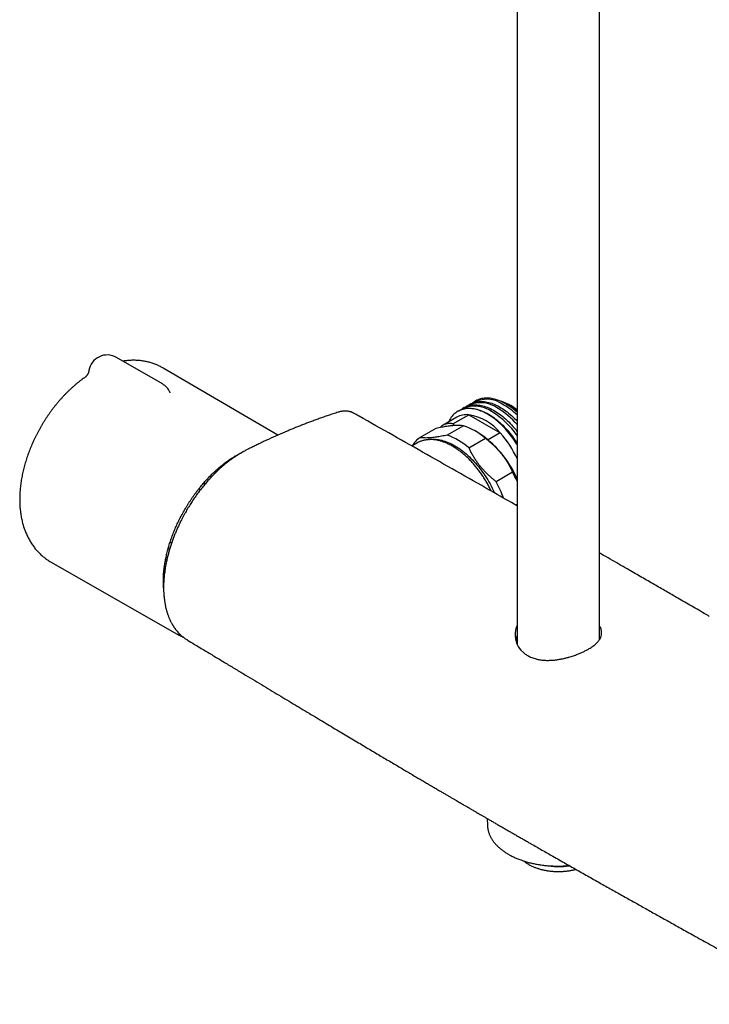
# Model space of a CAD drawing. Header units: millimetres. Extents: x 8 to 1577, y 12 to 2534.
# Tile 1 of 66: x 1291 to 1439, y 243 to 455. Entities that reach past the tile are written whole.
import ezdxf

# ---------------------------------------------------------------- set-up
doc = ezdxf.new("R2010")
doc.units = ezdxf.units.MM

msp = doc.modelspace()

# ---------------------------------------------------------------- linework, layer by layer
at = {"color": 7, "linetype": 'Continuous', "lineweight": 30}
for p, q in [((1415.73, 321.52), (1415.73, 711.39)), ((1397.93, 707.24), (1397.93, 320.57)), ((1321.4, 376.66), (1311.5, 382.37)), ((1346.31, 365.62), (1321.59, 380.07)), ((1387.79, 372.28), (1387.33, 372.02)), ((1389.02, 372.99), (1388.61, 372.75)), ((1395.62, 372.29), (1395.52, 372.35)), ((1396.06, 372.03), (1395.85, 372.16)), ((1396.23, 371.94), (1396.07, 372.03)), ((1396.58, 371.98), (1396.44, 372.06)), ((1362.7, 370.33), (1362.67, 370.35)), ((1384.92, 369.47), (1381.99, 367.78)), ((1384.11, 368.04), (1387.53, 370.02)), ((1385.24, 370.81), (1385.13, 370.75)), ((1386.52, 371.55), (1386.06, 371.28)), ((1387.53, 370.02), (1394.32, 366.1)), ((1386.37, 367.66), (1382.83, 365.62)), ((1384.11, 368.04), (1384.35, 367.74)), ((1376.95, 365.1), (1380.49, 367.14)), ((1389.44, 366.18), (1388.73, 366.59)), ((1394.32, 366.1), (1391.7, 364.59)), ((1376.47, 363.96), (1375.25, 363.25)), ((1387.56, 362.89), (1391.09, 364.94)), ((1332.66, 357.74), (1332.69, 357.72)), ((1333.03, 357.81), (1332.85, 357.92)), ((1333.03, 357.81), (1333.11, 357.75)), ((1396.98, 357.62), (1393.44, 355.58)), ((1330.25, 355.23), (1330.58, 355.04)), ((1330.69, 355.17), (1330.36, 355.36)), ((1331.61, 356.72), (1331.92, 356.55)), ((1329.25, 354.03), (1329.6, 353.83)), ((1397.63, 350.54), (1397.93, 350.72)), ((1323.07, 342.55), (1323.39, 342.36)), ((1322.59, 340.98), (1322.9, 340.8)), ((1322.7, 341.36), (1323.01, 341.18)), ((1297.42, 338.2), (1324.97, 322.5)), ((1326.68, 321.52), (1326.8, 321.44)), ((1415.9, 321.82), (1415.73, 322.14)), ((1391.51, 282.94), (1391.54, 281.53)), ((1391.54, 281.53), (1391.54, 281.52))]:
    msp.add_line(p, q, dxfattribs=at)
at = {"color": 7, "linetype": 'Continuous', "lineweight": 30, "flags": 128}
for points in [[(1386.52, 371.55), (1386.55, 371.56), (1386.79, 371.69), (1387.04, 371.8), (1387.3, 371.9), (1387.56, 371.98), (1387.83, 372.05), (1388.11, 372.1), (1388.4, 372.13), (1388.69, 372.15), (1388.99, 372.15), (1389.29, 372.14), (1389.6, 372.11), (1389.91, 372.07), (1390.22, 372.01), (1390.54, 371.94), (1390.87, 371.85), (1391.19, 371.74), (1391.52, 371.62), (1391.85, 371.49), (1392.18, 371.34), (1392.52, 371.18), (1392.85, 371), (1393.18, 370.8), (1393.52, 370.6), (1393.85, 370.38), (1394.18, 370.14), (1394.51, 369.9), (1394.84, 369.64), (1395.17, 369.37), (1395.49, 369.08), (1395.81, 368.79), (1396.13, 368.48), (1396.44, 368.16), (1396.75, 367.84), (1397.05, 367.5), (1397.35, 367.15), (1397.64, 366.8), (1397.92, 366.43), (1397.93, 366.42)], [(1387.79, 372.28), (1387.82, 372.3), (1388.06, 372.42), (1388.31, 372.54), (1388.57, 372.63), (1388.83, 372.71), (1389.11, 372.78), (1389.38, 372.83), (1389.67, 372.87), (1389.96, 372.89), (1390.26, 372.89), (1390.56, 372.88), (1390.87, 372.85), (1391.18, 372.81), (1391.5, 372.75), (1391.82, 372.67), (1392.14, 372.58), (1392.47, 372.48), (1392.79, 372.36), (1393.12, 372.22), (1393.46, 372.07), (1393.79, 371.91), (1394.12, 371.73), (1394.46, 371.54), (1394.79, 371.33), (1395.12, 371.11), (1395.46, 370.88), (1395.79, 370.63), (1396.11, 370.37), (1396.44, 370.1), (1396.76, 369.82), (1397.08, 369.52), (1397.4, 369.22), (1397.71, 368.9), (1397.93, 368.66)], [(1397.93, 370.58), (1397.67, 370.81), (1397.34, 371.08), (1397.02, 371.34), (1396.69, 371.59), (1396.35, 371.82), (1396.02, 372.04), (1395.69, 372.25), (1395.35, 372.44), (1395.02, 372.62), (1394.69, 372.78), (1394.35, 372.93), (1394.02, 373.07), (1393.7, 373.19), (1393.37, 373.29), (1393.05, 373.38), (1392.73, 373.46), (1392.41, 373.52), (1392.1, 373.56), (1391.79, 373.59), (1391.49, 373.6), (1391.19, 373.6), (1390.9, 373.58), (1390.61, 373.54), (1390.34, 373.49), (1390.06, 373.42), (1389.8, 373.34), (1389.54, 373.25), (1389.29, 373.13), (1389.05, 373.01), (1389.02, 372.99)], [(1397.93, 363.58), (1397.86, 363.7), (1397.61, 364.1), (1397.35, 364.49), (1397.09, 364.88), (1396.82, 365.26), (1396.54, 365.63), (1396.25, 366), (1395.96, 366.35), (1395.66, 366.7), (1395.36, 367.04), (1395.05, 367.36), (1394.74, 367.68), (1394.42, 367.99), (1394.1, 368.28), (1393.78, 368.57), (1393.46, 368.84), (1393.13, 369.1), (1392.8, 369.34), (1392.46, 369.58), (1392.13, 369.8), (1391.8, 370), (1391.46, 370.2), (1391.13, 370.38), (1390.8, 370.54), (1390.47, 370.69), (1390.14, 370.82), (1389.81, 370.94), (1389.48, 371.05), (1389.16, 371.14), (1388.84, 371.21), (1388.52, 371.27), (1388.21, 371.31), (1387.9, 371.34), (1387.6, 371.35), (1387.3, 371.35), (1387.01, 371.33), (1386.73, 371.3), (1386.45, 371.25), (1386.17, 371.18), (1385.91, 371.1), (1385.65, 371), (1385.4, 370.89), (1385.16, 370.76), (1384.93, 370.62), (1384.7, 370.46), (1384.49, 370.29), (1384.28, 370.11), (1384.09, 369.91), (1383.9, 369.7), (1383.73, 369.47), (1383.56, 369.23), (1383.41, 368.98), (1383.26, 368.71), (1383.13, 368.44)], [(1385.24, 370.81), (1385.27, 370.83), (1385.52, 370.95), (1385.76, 371.07), (1386.02, 371.16), (1386.29, 371.24), (1386.56, 371.31), (1386.84, 371.36), (1387.12, 371.4), (1387.42, 371.42), (1387.71, 371.42), (1388.02, 371.41), (1388.32, 371.38), (1388.64, 371.34), (1388.95, 371.28), (1389.27, 371.2), (1389.59, 371.11), (1389.92, 371.01), (1390.25, 370.89), (1390.58, 370.75), (1390.91, 370.6), (1391.24, 370.44), (1391.58, 370.26), (1391.91, 370.07), (1392.24, 369.86), (1392.58, 369.64), (1392.91, 369.41), (1393.24, 369.16), (1393.57, 368.9), (1393.89, 368.63), (1394.22, 368.35), (1394.54, 368.05), (1394.85, 367.75), (1395.17, 367.43), (1395.47, 367.1), (1395.78, 366.76), (1396.07, 366.42), (1396.36, 366.06), (1396.65, 365.7), (1396.93, 365.32), (1397.2, 364.94), (1397.47, 364.56), (1397.72, 364.16), (1397.93, 363.83)], [(1378.8, 364.66), (1379.07, 364.7), (1379.38, 364.73), (1379.69, 364.75), (1380.01, 364.74), (1380.33, 364.73), (1380.66, 364.7), (1381, 364.65), (1381.33, 364.58), (1381.68, 364.5), (1382.02, 364.41), (1382.37, 364.3), (1382.72, 364.17), (1383.07, 364.03), (1383.42, 363.88), (1383.78, 363.71), (1384.13, 363.52), (1384.49, 363.33), (1384.85, 363.11), (1385.2, 362.89), (1385.56, 362.65), (1385.91, 362.39), (1386.26, 362.13), (1386.61, 361.85), (1386.96, 361.56), (1387.3, 361.25), (1387.64, 360.94), (1387.98, 360.61), (1388.32, 360.28), (1388.64, 359.93), (1388.97, 359.57), (1389.29, 359.21), (1389.6, 358.83), (1389.91, 358.44), (1390.21, 358.05), (1390.5, 357.65), (1390.79, 357.24), (1391.07, 356.82), (1391.34, 356.4), (1391.61, 355.97), (1391.86, 355.54), (1392.11, 355.1), (1392.35, 354.66), (1392.58, 354.21), (1392.8, 353.76), (1393.01, 353.31), (1393.09, 353.14)], [(1325.26, 322.34), (1324.95, 322.51), (1324.68, 322.67)]]:
    msp.add_lwpolyline(points, dxfattribs=at)
at = {"color": 7, "linetype": 'Continuous', "lineweight": 30}
for centre, radius, start, end in [((1309.5, 378.91), 4, 60.0027, 170.4251), ((1319.4, 373.19), 4, 25.3598, 60.0027), ((1388.82, 365.62), 6.26, 53.3016, 120.2947), ((1390.09, 366.36), 6.26, 53.3016, 120.2947), ((1391.37, 367.09), 6.26, 53.3016, 120.2947), ((1391.35, 363.03), 10.37, 50.5746, 74.3197), ((1387.43, 359.07), 15.13, 46.055, 59.5271), ((1388.25, 359.71), 14.58, 48.3685, 59.6181), ((1389.29, 360.42), 13.44, 49.9942, 59.7477), ((1389.62, 360.61), 13.11, 50.6705, 59.7535), ((1390.3, 361.17), 12.5, 52.3783, 59.8483), ((1387.11, 365.55), 4.49, 84.5908, 119.0987), ((1385.76, 359.11), 11.05, 39.2477, 80.7577), ((1383.29, 355.5), 17.76, 34.4278, 58.5155), ((1385.4, 357.29), 16.41, 40.235, 59.0965), ((1381.48, 353.73), 14.76, 49.3549, 70.6505), ((1377.94, 351.69), 14.76, 49.3549, 70.6505), ((1377.51, 347.41), 22.25, 23.3507, 57.5647), ((1379.38, 352.41), 20.26, 23.6976, 42.5161), ((1380.32, 360.34), 5.83, 125.2779, 149.7575), ((1378.95, 359.66), 4.97, 114.3224, 119.9918), ((1373.34, 344.83), 26.88, 23.7784, 28.4212), ((1370.29, 343.02), 26.33, 19.981, 28.4707), ((1402.58, 322.6), 5.08, 156.0194, 230.8232), ((1406.84, 288.2), 15.64, 259.467, 278.9859)]:
    msp.add_arc(centre, radius, start, end, dxfattribs=at)
for points, knots in [([(1321.59, 380.07), (1321.51, 380.11), (1321.31, 380.23), (1320.98, 380.41), (1320.59, 380.6), (1320.2, 380.77), (1319.8, 380.93), (1319.39, 381.08), (1318.98, 381.21), (1318.56, 381.33), (1318.14, 381.43), (1317.71, 381.52), (1317.27, 381.6), (1316.84, 381.66), (1316.39, 381.71), (1315.94, 381.74), (1315.49, 381.76), (1315.04, 381.76), (1314.58, 381.75), (1314.11, 381.72), (1313.64, 381.68), (1313.24, 381.63), (1312.98, 381.59), (1312.89, 381.57)], [0, 0, 0, 0, 0.029846, 0.077819, 0.125782, 0.173764, 0.221797, 0.269913, 0.31814, 0.36651, 0.415052, 0.463797, 0.512773, 0.562008, 0.611529, 0.661362, 0.71153, 0.762056, 0.812958, 0.864252, 0.915953, 0.968067, 1, 1, 1, 1]), ([(1304.79, 378.15), (1304.71, 378.09), (1304.48, 377.94), (1304.1, 377.66), (1303.64, 377.31), (1303.19, 376.96), (1302.74, 376.59), (1302.3, 376.21), (1301.86, 375.82), (1301.43, 375.42), (1301.01, 375.02), (1300.59, 374.6), (1300.18, 374.17), (1299.77, 373.73), (1299.37, 373.29), (1298.98, 372.84), (1298.6, 372.38), (1298.22, 371.91), (1297.85, 371.43), (1297.48, 370.95), (1297.12, 370.46), (1296.77, 369.96), (1296.43, 369.46), (1296.1, 368.95), (1295.77, 368.43), (1295.46, 367.91), (1295.15, 367.39), (1294.85, 366.86), (1294.56, 366.32), (1294.28, 365.78), (1294, 365.24), (1293.74, 364.69), (1293.48, 364.14), (1293.24, 363.58), (1293, 363.03), (1292.78, 362.47), (1292.56, 361.9), (1292.36, 361.34), (1292.16, 360.77), (1291.98, 360.2), (1291.81, 359.63), (1291.64, 359.06), (1291.49, 358.49), (1291.35, 357.92), (1291.22, 357.35), (1291.1, 356.78), (1291, 356.2), (1290.9, 355.63), (1290.82, 355.06), (1290.75, 354.49), (1290.7, 353.93), (1290.65, 353.36), (1290.62, 352.8), (1290.6, 352.24), (1290.6, 351.68), (1290.61, 351.13), (1290.63, 350.58), (1290.66, 350.04), (1290.71, 349.5), (1290.78, 348.97), (1290.85, 348.44), (1290.94, 347.92), (1291.05, 347.41), (1291.16, 346.91), (1291.29, 346.41), (1291.44, 345.93), (1291.6, 345.45), (1291.77, 344.99), (1291.95, 344.53), (1292.14, 344.09), (1292.35, 343.66), (1292.57, 343.24), (1292.8, 342.83), (1293.04, 342.43), (1293.29, 342.04), (1293.56, 341.67), (1293.83, 341.31), (1294.12, 340.96), (1294.41, 340.62), (1294.71, 340.3), (1295.03, 339.99), (1295.35, 339.69), (1295.68, 339.41), (1296.02, 339.13), (1296.37, 338.87), (1296.73, 338.63), (1297.08, 338.4), (1297.31, 338.27), (1297.42, 338.2)], [0, 0, 0, 0, 0.005978, 0.018099, 0.030212, 0.042315, 0.054405, 0.066482, 0.078543, 0.090589, 0.102618, 0.114631, 0.126628, 0.138609, 0.150575, 0.162526, 0.174464, 0.186389, 0.198303, 0.210206, 0.222101, 0.233987, 0.245867, 0.257741, 0.269612, 0.281479, 0.293346, 0.305212, 0.31708, 0.32895, 0.340824, 0.352703, 0.364589, 0.376482, 0.388385, 0.400298, 0.412223, 0.424162, 0.436114, 0.448082, 0.460066, 0.472068, 0.484088, 0.496127, 0.508185, 0.520263, 0.53236, 0.544477, 0.556613, 0.568765, 0.580934, 0.593117, 0.60531, 0.617512, 0.629716, 0.641918, 0.654111, 0.666289, 0.678445, 0.690571, 0.70266, 0.714703, 0.726692, 0.738619, 0.750478, 0.762261, 0.773962, 0.785577, 0.797102, 0.808535, 0.819874, 0.831119, 0.84227, 0.853331, 0.864303, 0.87519, 0.885997, 0.896727, 0.907387, 0.917982, 0.928517, 0.938999, 0.949434, 0.959828, 0.970188, 0.98052, 0.99083, 1, 1, 1, 1]), ([(1305.56, 379.57), (1305.55, 379.56), (1305.54, 379.48), (1305.51, 379.34), (1305.46, 379.16), (1305.39, 378.99), (1305.32, 378.84), (1305.24, 378.7), (1305.16, 378.57), (1305.09, 378.47), (1305.01, 378.38), (1304.95, 378.3), (1304.89, 378.24), (1304.85, 378.2), (1304.81, 378.17), (1304.8, 378.16), (1304.78, 378.15), (1304.77, 378.14), (1304.77, 378.14), (1304.77, 378.14)], [0, 0, 0, 0, 0.0180439, 0.1030277, 0.1864228, 0.2678775, 0.3469476, 0.4231307, 0.4959677, 0.5651843, 0.6307951, 0.6931153, 0.7526914, 0.810206, 0.8474345, 0.8854988, 0.9212494, 0.9741993, 1, 1, 1, 1]), ([(1323.11, 374.75), (1323.11, 374.75), (1323.11, 374.75), (1323.09, 374.77), (1323.07, 374.8), (1323.04, 374.85), (1323.02, 374.89), (1323.01, 374.91)], [0, 0, 0, 0, 0.172866, 0.372588, 0.573252, 0.775908, 1, 1, 1, 1]), ([(1359.34, 370.56), (1358.98, 370.44), (1358.26, 370.21), (1357.21, 369.87), (1356.2, 369.52), (1355.23, 369.18), (1354.29, 368.84), (1353.39, 368.5), (1352.5, 368.17), (1351.62, 367.83), (1350.75, 367.49), (1349.93, 367.16), (1349.13, 366.83), (1347.93, 366.32), (1346.32, 365.63), (1344.82, 364.95), (1343.84, 364.5), (1343.38, 364.29), (1342.92, 364.07), (1342.46, 363.85), (1342, 363.63), (1341.55, 363.41), (1341.11, 363.2), (1340.69, 362.99), (1340.28, 362.78), (1339.91, 362.6), (1339.57, 362.43), (1339.27, 362.27), (1339.05, 362.15), (1338.88, 362.06), (1338.78, 362), (1338.69, 361.96), (1338.62, 361.92), (1338.55, 361.88), (1338.45, 361.82), (1338.31, 361.74), (1338.12, 361.63), (1337.9, 361.49), (1337.65, 361.34), (1337.37, 361.16), (1337.08, 360.97), (1336.77, 360.75), (1336.45, 360.53), (1336.14, 360.31), (1335.83, 360.08), (1335.53, 359.85), (1335.11, 359.51), (1334.56, 359.06), (1333.91, 358.49), (1333.29, 357.93), (1332.71, 357.36), (1332.16, 356.8), (1331.54, 356.14), (1330.86, 355.38), (1330.13, 354.5), (1329.43, 353.62), (1328.76, 352.72), (1328.12, 351.81), (1327.51, 350.87), (1326.92, 349.92), (1326.43, 349.08), (1326.04, 348.37), (1325.72, 347.78), (1325.4, 347.15), (1325.08, 346.49), (1324.75, 345.79), (1324.43, 345.06), (1324.11, 344.29), (1323.8, 343.49), (1323.49, 342.66), (1323.2, 341.8), (1322.92, 340.92), (1322.68, 340.05), (1322.46, 339.2), (1322.28, 338.39), (1322.12, 337.61), (1322, 336.87), (1321.89, 336.16), (1321.81, 335.52), (1321.76, 334.96), (1321.72, 334.49), (1321.69, 334.06), (1321.67, 333.67), (1321.66, 333.33), (1321.66, 333.03), (1321.66, 332.81), (1321.66, 332.64), (1321.66, 332.5), (1321.66, 332.34), (1321.66, 332.13), (1321.67, 331.87), (1321.69, 331.55), (1321.71, 331.18), (1321.75, 330.77), (1321.79, 330.36), (1321.84, 329.99), (1321.89, 329.66), (1321.94, 329.37), (1321.99, 329.08), (1322.04, 328.8), (1322.1, 328.53), (1322.17, 328.26), (1322.23, 328.01), (1322.29, 327.78), (1322.35, 327.57), (1322.4, 327.4), (1322.44, 327.29), (1322.47, 327.21), (1322.49, 327.13), (1322.53, 327.03), (1322.58, 326.86), (1322.66, 326.64), (1322.77, 326.38), (1322.87, 326.12), (1322.97, 325.89), (1323.08, 325.67), (1323.18, 325.45), (1323.3, 325.22), (1323.41, 325.02), (1323.51, 324.84), (1323.59, 324.71), (1323.66, 324.58), (1323.73, 324.48), (1323.78, 324.4), (1323.83, 324.33), (1323.87, 324.25), (1323.93, 324.16), (1324.01, 324.05), (1324.17, 323.83), (1324.41, 323.51), (1324.74, 323.13), (1325.07, 322.78), (1325.34, 322.52), (1325.55, 322.33), (1325.7, 322.21), (1325.86, 322.08), (1326.04, 321.94), (1326.25, 321.78), (1326.5, 321.61), (1326.69, 321.5), (1326.78, 321.44)], [0, 0, 0, 0, 0.017846, 0.035084, 0.051715, 0.06774, 0.083161, 0.097978, 0.112193, 0.127134, 0.141348, 0.154835, 0.167913, 0.181048, 0.214157, 0.247657, 0.255232, 0.262828, 0.270445, 0.278082, 0.285738, 0.293244, 0.300276, 0.307639, 0.314386, 0.320538, 0.326106, 0.331074, 0.335432, 0.337465, 0.339234, 0.34063, 0.341653, 0.342709, 0.344228, 0.346615, 0.349647, 0.353322, 0.357641, 0.362043, 0.366961, 0.372251, 0.377496, 0.382668, 0.387762, 0.392777, 0.397711, 0.409335, 0.420471, 0.431112, 0.441253, 0.451001, 0.460593, 0.474704, 0.48849, 0.501955, 0.515223, 0.528448, 0.541653, 0.554867, 0.568123, 0.57573, 0.58358, 0.591861, 0.600569, 0.609696, 0.61923, 0.629158, 0.639468, 0.650204, 0.661382, 0.672901, 0.684207, 0.695204, 0.705882, 0.716008, 0.725809, 0.7353, 0.744492, 0.751509, 0.758067, 0.763986, 0.769261, 0.774159, 0.778317, 0.781734, 0.783554, 0.785569, 0.787806, 0.790513, 0.794449, 0.799161, 0.80465, 0.810843, 0.817107, 0.823295, 0.827886, 0.832434, 0.836939, 0.841401, 0.845819, 0.850195, 0.854474, 0.858259, 0.861968, 0.864885, 0.867009, 0.867925, 0.869157, 0.870901, 0.873157, 0.877902, 0.882785, 0.887397, 0.891738, 0.895822, 0.900007, 0.904461, 0.909185, 0.912082, 0.915006, 0.917578, 0.919735, 0.921479, 0.922809, 0.924274, 0.926217, 0.928641, 0.931548, 0.940894, 0.950117, 0.959178, 0.967857, 0.971615, 0.975288, 0.97905, 0.983382, 0.988316, 0.993855, 1, 1, 1, 1]), ([(1362.72, 370.34), (1362.66, 370.37), (1362.55, 370.43), (1362.4, 370.5), (1362.26, 370.56), (1362.12, 370.61), (1361.96, 370.66), (1361.75, 370.71), (1361.49, 370.76), (1361.23, 370.79), (1360.99, 370.81), (1360.78, 370.81), (1360.58, 370.8), (1360.37, 370.78), (1360.14, 370.75), (1359.9, 370.71), (1359.63, 370.65), (1359.44, 370.59), (1359.34, 370.56)], [0, 0, 0, 0, 0.045676, 0.095896, 0.148186, 0.195689, 0.238499, 0.310526, 0.387052, 0.468713, 0.537266, 0.595621, 0.64992, 0.714672, 0.773351, 0.840239, 0.915773, 1, 1, 1, 1]), ([(1363.59, 369.85), (1363.36, 369.98), (1363.07, 370.14), (1362.78, 370.31), (1362.71, 370.35)], [0, 0, 0, 0, 0.767903, 1, 1, 1, 1]), ([(1363.85, 369.7), (1363.82, 369.71), (1363.77, 369.74), (1363.7, 369.78), (1363.64, 369.82), (1363.61, 369.84), (1363.59, 369.85)], [0, 0, 0, 0, 0.204741, 0.467082, 0.731659, 1, 1, 1, 1]), ([(1363.84, 369.71), (1363.8, 369.73), (1363.73, 369.77), (1363.65, 369.81), (1363.61, 369.84), (1363.6, 369.85), (1363.6, 369.85)], [0, 0, 0, 0, 0.331967, 0.657501, 0.981221, 1, 1, 1, 1]), ([(1397.94, 350.37), (1396.31, 351.3), (1389.81, 355.01), (1378.44, 361.46), (1368.71, 366.96), (1363.84, 369.71)], [0, 0, 0, 0, 0.14371, 0.571856, 1, 1, 1, 1]), ([(1380.49, 367.14), (1380.69, 367.18), (1381.09, 367.27), (1381.68, 367.38), (1382.25, 367.48), (1382.8, 367.57), (1383.33, 367.64), (1383.85, 367.7), (1384.34, 367.74), (1384.81, 367.76), (1385.25, 367.76), (1385.66, 367.75), (1386.03, 367.72), (1386.26, 367.68), (1386.37, 367.66)], [0, 0, 0, 0, 0.079, 0.158031, 0.23702, 0.317559, 0.398147, 0.47868, 0.564443, 0.650273, 0.736043, 0.824003, 0.912023, 1, 1, 1, 1]), ([(1384.11, 368.04), (1384.01, 368.06), (1383.83, 368.1), (1383.57, 368.13), (1383.32, 368.13), (1383.07, 368.12), (1382.82, 368.09), (1382.59, 368.03), (1382.35, 367.96), (1382.13, 367.86), (1381.91, 367.74), (1381.71, 367.6), (1381.54, 367.46), (1381.44, 367.36), (1381.4, 367.32)], [0, 0, 0, 0, 0.090985, 0.175317, 0.259649, 0.344583, 0.429517, 0.516366, 0.603214, 0.690733, 0.778251, 0.861071, 0.943891, 1, 1, 1, 1]), ([(1382.83, 365.62), (1382.63, 365.58), (1382.23, 365.49), (1381.64, 365.38), (1381.07, 365.28), (1380.52, 365.19), (1379.99, 365.12), (1379.48, 365.06), (1378.98, 365.02), (1378.51, 365), (1378.07, 365), (1377.66, 365.01), (1377.29, 365.04), (1377.06, 365.08), (1376.95, 365.1)], [0, 0, 0, 0, 0.079, 0.158031, 0.23702, 0.317559, 0.398147, 0.47868, 0.564443, 0.650273, 0.736043, 0.824003, 0.912023, 1, 1, 1, 1]), ([(1392.38, 353.54), (1392.32, 353.66), (1392.19, 353.93), (1391.99, 354.33), (1391.77, 354.75), (1391.54, 355.17), (1391.3, 355.59), (1391.05, 356), (1390.8, 356.4), (1390.54, 356.8), (1390.27, 357.19), (1390, 357.58), (1389.72, 357.96), (1389.43, 358.34), (1389.14, 358.7), (1388.85, 359.06), (1388.54, 359.41), (1388.24, 359.75), (1387.92, 360.08), (1387.61, 360.41), (1387.29, 360.72), (1386.97, 361.02), (1386.64, 361.32), (1386.31, 361.6), (1385.98, 361.87), (1385.64, 362.13), (1385.31, 362.38), (1384.97, 362.62), (1384.63, 362.84), (1384.29, 363.06), (1383.95, 363.26), (1383.61, 363.45), (1383.27, 363.62), (1382.93, 363.79), (1382.59, 363.94), (1382.26, 364.07), (1381.92, 364.19), (1381.59, 364.3), (1381.25, 364.4), (1380.93, 364.48), (1380.6, 364.55), (1380.28, 364.6), (1379.96, 364.64), (1379.64, 364.66), (1379.33, 364.67), (1379.03, 364.67), (1378.73, 364.65), (1378.43, 364.62), (1378.14, 364.57), (1377.86, 364.51), (1377.58, 364.44), (1377.31, 364.35), (1377.09, 364.27), (1376.96, 364.21), (1376.92, 364.19)], [0, 0, 0, 0, 0.016684, 0.036168, 0.055651, 0.075133, 0.094616, 0.114099, 0.133582, 0.153065, 0.172549, 0.192033, 0.211518, 0.231004, 0.250491, 0.269979, 0.289469, 0.30896, 0.328453, 0.347948, 0.367445, 0.386944, 0.406445, 0.425948, 0.445454, 0.464962, 0.484472, 0.503985, 0.523501, 0.543018, 0.562537, 0.582058, 0.60158, 0.621103, 0.640626, 0.660147, 0.679666, 0.699182, 0.718693, 0.738197, 0.757693, 0.777178, 0.79665, 0.816107, 0.835547, 0.854968, 0.874367, 0.893744, 0.913098, 0.932428, 0.951735, 0.971021, 0.990288, 1, 1, 1, 1]), ([(1391.09, 364.94), (1391.3, 364.78), (1391.7, 364.46), (1392.29, 363.96), (1392.86, 363.44), (1393.41, 362.9), (1393.94, 362.33), (1394.45, 361.73), (1394.95, 361.1), (1395.42, 360.44), (1395.86, 359.76), (1396.26, 359.06), (1396.64, 358.34), (1396.86, 357.86), (1396.98, 357.62)], [0, 0, 0, 0, 0.079, 0.158031, 0.23702, 0.317559, 0.398147, 0.47868, 0.564443, 0.650273, 0.736043, 0.824003, 0.912023, 1, 1, 1, 1]), ([(1321.66, 332.71), (1321.65, 332.77), (1321.63, 332.99), (1321.62, 333.36), (1321.61, 333.83), (1321.61, 334.3), (1321.62, 334.78), (1321.64, 335.27), (1321.67, 335.76), (1321.71, 336.25), (1321.76, 336.75), (1321.83, 337.26), (1321.9, 337.77), (1321.99, 338.28), (1322.08, 338.8), (1322.19, 339.32), (1322.31, 339.84), (1322.43, 340.37), (1322.57, 340.9), (1322.72, 341.43), (1322.88, 341.96), (1323.04, 342.49), (1323.22, 343.02), (1323.41, 343.55), (1323.6, 344.08), (1323.81, 344.61), (1324.03, 345.14), (1324.25, 345.67), (1324.48, 346.2), (1324.73, 346.72), (1324.98, 347.24), (1325.24, 347.76), (1325.51, 348.28), (1325.78, 348.79), (1326.07, 349.3), (1326.36, 349.8), (1326.66, 350.3), (1326.97, 350.8), (1327.28, 351.29), (1327.6, 351.77), (1327.93, 352.25), (1328.26, 352.72), (1328.6, 353.18), (1328.95, 353.64), (1329.3, 354.09), (1329.66, 354.54), (1330.02, 354.97), (1330.39, 355.4), (1330.76, 355.81), (1331.14, 356.22), (1331.52, 356.62), (1331.9, 357.01), (1332.29, 357.4), (1332.68, 357.77), (1333.08, 358.13), (1333.48, 358.48), (1333.88, 358.82), (1334.28, 359.15), (1334.68, 359.46), (1335.09, 359.77), (1335.5, 360.06), (1335.91, 360.35), (1336.32, 360.62), (1336.73, 360.88), (1337.08, 361.09), (1337.37, 361.25), (1337.66, 361.42), (1338, 361.6), (1338.29, 361.75), (1338.45, 361.82), (1338.47, 361.83)], [0, 0, 0, 0, 0.006578, 0.021794, 0.037009, 0.052225, 0.067441, 0.082658, 0.097875, 0.113093, 0.128311, 0.143531, 0.158751, 0.173972, 0.189195, 0.204418, 0.219642, 0.234867, 0.250093, 0.26532, 0.280548, 0.295776, 0.311005, 0.326235, 0.341465, 0.356696, 0.371928, 0.38716, 0.402392, 0.417625, 0.432858, 0.448092, 0.463325, 0.478559, 0.493793, 0.509027, 0.524261, 0.539495, 0.554729, 0.569962, 0.585195, 0.600428, 0.615661, 0.630893, 0.646125, 0.661356, 0.676587, 0.691817, 0.707047, 0.722275, 0.737503, 0.75273, 0.767956, 0.783182, 0.798406, 0.813629, 0.828852, 0.844073, 0.859294, 0.874513, 0.889731, 0.904949, 0.920165, 0.93538, 0.950595, 0.959514, 0.967514, 0.982728, 0.997941, 1, 1, 1, 1]), ([(1393.44, 355.58), (1393.24, 355.74), (1392.83, 356.05), (1392.25, 356.55), (1391.68, 357.07), (1391.13, 357.62), (1390.6, 358.18), (1390.08, 358.78), (1389.59, 359.41), (1389.12, 360.07), (1388.68, 360.75), (1388.27, 361.45), (1387.89, 362.17), (1387.67, 362.65), (1387.56, 362.89)], [0, 0, 0, 0, 0.079, 0.158031, 0.23702, 0.317559, 0.398147, 0.47868, 0.564443, 0.650273, 0.736043, 0.824003, 0.912023, 1, 1, 1, 1]), ([(1332.88, 357.52), (1332.87, 357.53), (1332.84, 357.59), (1332.78, 357.66), (1332.71, 357.71), (1332.69, 357.72)], [0, 0, 0, 0, 0.113681, 0.656227, 1, 1, 1, 1]), ([(1439.42, 326.53), (1439.05, 326.75), (1437.66, 327.56), (1435.26, 328.94), (1432.82, 330.35), (1430.99, 331.41), (1429.74, 332.13), (1428.47, 332.86), (1427.18, 333.61), (1425.85, 334.37), (1424.5, 335.15), (1423.12, 335.95), (1421.58, 336.83), (1419.89, 337.81), (1418.03, 338.88), (1416.64, 339.68), (1415.87, 340.12), (1415.73, 340.19)], [0, 0, 0, 0, 0.047284, 0.17631, 0.303502, 0.355917, 0.408254, 0.46167, 0.516319, 0.5722, 0.629314, 0.68766, 0.747238, 0.823885, 0.90248, 0.983022, 1, 1, 1, 1]), ([(1322.09, 338.84), (1322.1, 338.83), (1322.11, 338.79), (1322.1, 338.71), (1322.07, 338.65), (1322.05, 338.63)], [0, 0, 0, 0, 0.098728, 0.648696, 1, 1, 1, 1]), ([(1399.37, 318.66), (1399.59, 318.49), (1400.04, 318.15), (1400.87, 317.73), (1401.75, 317.42), (1402.65, 317.21), (1403.35, 317.11), (1403.91, 317.07), (1404.3, 317.05), (1404.7, 317.05), (1405.11, 317.06), (1405.71, 317.09), (1406.45, 317.17), (1407.27, 317.3), (1408.02, 317.45), (1408.52, 317.57), (1408.83, 317.66), (1408.92, 317.68), (1409, 317.71), (1409.07, 317.73), (1409.44, 317.83), (1410.08, 318.03), (1410.95, 318.35), (1411.72, 318.67), (1412.42, 318.99), (1413.07, 319.32), (1413.63, 319.64), (1414.11, 319.94), (1414.51, 320.22), (1414.86, 320.51), (1415.17, 320.81), (1415.43, 321.09), (1415.66, 321.39), (1415.84, 321.69), (1415.99, 321.99), (1416.11, 322.35), (1416.2, 322.82), (1416.17, 323.44), (1416.02, 324.02), (1415.8, 324.38), (1415.73, 324.49)], [0, 0, 0, 0, 0.039955, 0.082496, 0.127717, 0.163449, 0.200761, 0.21614, 0.231778, 0.247675, 0.263833, 0.280253, 0.317684, 0.349481, 0.375645, 0.404319, 0.408533, 0.412239, 0.415438, 0.41813, 0.420314, 0.458925, 0.495095, 0.528849, 0.560214, 0.59105, 0.624658, 0.648624, 0.673843, 0.700323, 0.723711, 0.747107, 0.770508, 0.793917, 0.817334, 0.840758, 0.875695, 0.920323, 0.974642, 1, 1, 1, 1]), ([(1325.28, 322.33), (1325.33, 322.3), (1325.48, 322.22), (1325.7, 322.12), (1325.86, 322.06), (1325.91, 322.04)], [0, 0, 0, 0, 0.250963, 0.76214, 1, 1, 1, 1]), ([(1326.79, 321.43), (1327.31, 321.12), (1328.58, 320.35), (1330.61, 319.13), (1332.86, 317.78), (1335.07, 316.45), (1337.23, 315.15), (1339.31, 313.9), (1341.3, 312.7), (1343.22, 311.55), (1345.09, 310.42), (1346.93, 309.32), (1348.72, 308.24), (1350.48, 307.19), (1352.19, 306.16), (1353.87, 305.16), (1355.5, 304.18), (1357.09, 303.23), (1358.63, 302.31), (1360.12, 301.42), (1361.57, 300.56), (1362.99, 299.71), (1364.38, 298.89), (1365.73, 298.08), (1367.05, 297.3), (1368.32, 296.54), (1369.55, 295.81), (1370.74, 295.11), (1371.87, 294.44), (1372.97, 293.79), (1374.03, 293.16), (1375.06, 292.55), (1376.06, 291.97), (1377.02, 291.4), (1377.93, 290.86), (1378.81, 290.35), (1379.64, 289.86), (1380.44, 289.39), (1381.19, 288.95), (1381.9, 288.54), (1382.57, 288.14), (1383.2, 287.77), (1383.79, 287.43), (1384.33, 287.11), (1384.84, 286.82), (1385.3, 286.54), (1385.73, 286.3), (1386.12, 286.07), (1386.47, 285.86), (1386.78, 285.68), (1387.04, 285.53), (1387.25, 285.41), (1387.42, 285.31), (1387.58, 285.22), (1387.77, 285.1), (1388.01, 284.97), (1388.29, 284.81), (1388.6, 284.62), (1388.96, 284.42), (1389.35, 284.19), (1389.78, 283.93), (1390.26, 283.66), (1390.77, 283.36), (1391.34, 283.03), (1391.96, 282.67), (1392.62, 282.29), (1393.32, 281.89), (1394.06, 281.46), (1394.81, 281.02), (1395.56, 280.59), (1396.31, 280.16), (1397.07, 279.72), (1397.85, 279.28), (1398.62, 278.83), (1399.39, 278.39), (1400.16, 277.95), (1401.47, 277.2), (1403.3, 276.15), (1405.8, 274.73), (1408.41, 273.25), (1411.12, 271.71), (1413.79, 270.2), (1416.42, 268.71), (1419, 267.26), (1421.1, 266.08), (1422.73, 265.17), (1423.91, 264.51), (1425.1, 263.84), (1426.33, 263.16), (1427.56, 262.47), (1428.79, 261.78), (1430.03, 261.09), (1431.3, 260.38), (1432.62, 259.64), (1433.97, 258.89), (1435.37, 258.11), (1436.85, 257.29), (1438.43, 256.41), (1440.1, 255.48), (1441.81, 254.53), (1443.58, 253.55), (1445.39, 252.55), (1447.26, 251.52), (1449.17, 250.46), (1451.12, 249.37), (1453.13, 248.26), (1455.17, 247.14), (1457.25, 245.99), (1459.36, 244.82), (1461.24, 243.78), (1462.41, 243.13), (1462.87, 242.87)], [0, 0, 0, 0, 0.011426, 0.028536, 0.045307, 0.061739, 0.07783, 0.093583, 0.108124, 0.122364, 0.136302, 0.149938, 0.163273, 0.176306, 0.189037, 0.201467, 0.213595, 0.225421, 0.236742, 0.247773, 0.258513, 0.268962, 0.279301, 0.28934, 0.299077, 0.308512, 0.317646, 0.326323, 0.334709, 0.342805, 0.350609, 0.358273, 0.365635, 0.372693, 0.379449, 0.385902, 0.392053, 0.3979, 0.403433, 0.408665, 0.4136, 0.418244, 0.422595, 0.426583, 0.430289, 0.433713, 0.436854, 0.439714, 0.442291, 0.444586, 0.446599, 0.447982, 0.449192, 0.450315, 0.451636, 0.453402, 0.45545, 0.457781, 0.460393, 0.463288, 0.466465, 0.469924, 0.473666, 0.477888, 0.48242, 0.487261, 0.492412, 0.497873, 0.503643, 0.50889, 0.514369, 0.520053, 0.525751, 0.531425, 0.537075, 0.542702, 0.548305, 0.565759, 0.582979, 0.603173, 0.623035, 0.642565, 0.661762, 0.680627, 0.699161, 0.707783, 0.716331, 0.724929, 0.733861, 0.743139, 0.751873, 0.760892, 0.770197, 0.779787, 0.789663, 0.799824, 0.810271, 0.822092, 0.834259, 0.846771, 0.859628, 0.872831, 0.88638, 0.900274, 0.914514, 0.929099, 0.94403, 0.959031, 0.974365, 0.990033, 1, 1, 1, 1]), ([(1397.93, 322.36), (1397.86, 322.18), (1397.78, 322), (1397.72, 321.81), (1397.72, 321.81), (1397.72, 321.81), (1397.72, 321.81), (1397.72, 321.81), (1397.72, 321.81), (1397.72, 321.81), (1397.72, 321.81), (1397.72, 321.81), (1397.72, 321.8), (1397.71, 321.78), (1397.69, 321.72), (1397.66, 321.61), (1397.64, 321.51), (1397.63, 321.46)], [0, 0, 0, 0, 0.613082, 0.613122, 0.613153, 0.613209, 0.61331, 0.613494, 0.613832, 0.614465, 0.615694, 0.6182, 0.623669, 0.6366, 0.681088, 0.832975, 1, 1, 1, 1]), ([(1397.93, 321.18), (1397.9, 321.16), (1397.84, 321.13), (1397.77, 321.09), (1397.73, 321.07)], [0, 0, 0, 0, 0.440685, 1, 1, 1, 1]), ([(1391.54, 281.52), (1391.54, 281.48), (1391.54, 281.35), (1391.56, 281.13), (1391.59, 280.84), (1391.64, 280.56), (1391.71, 280.27), (1391.79, 279.99), (1391.89, 279.71), (1392, 279.43), (1392.12, 279.15), (1392.26, 278.87), (1392.42, 278.6), (1392.59, 278.33), (1392.78, 278.06), (1392.98, 277.8), (1393.19, 277.54), (1393.42, 277.29), (1393.66, 277.04), (1393.92, 276.79), (1394.19, 276.55), (1394.47, 276.32), (1394.76, 276.09), (1395.07, 275.87), (1395.38, 275.65), (1395.71, 275.44), (1396.05, 275.24), (1396.41, 275.04), (1396.77, 274.85), (1397.14, 274.67), (1397.52, 274.49), (1397.91, 274.32), (1398.31, 274.16), (1398.72, 274.01), (1399.14, 273.86), (1399.56, 273.72), (1399.99, 273.59), (1400.43, 273.47), (1400.87, 273.36), (1401.32, 273.25), (1401.77, 273.16), (1402.23, 273.07), (1402.7, 272.99), (1403.17, 272.92), (1403.64, 272.86), (1404.11, 272.81), (1404.59, 272.76), (1405.07, 272.73), (1405.55, 272.7), (1406.03, 272.69), (1406.51, 272.68), (1407, 272.68), (1407.48, 272.69), (1407.96, 272.71), (1408.44, 272.74), (1408.85, 272.77), (1409.1, 272.79), (1409.19, 272.8)], [0, 0, 0, 0, 0.00633, 0.024394, 0.042462, 0.060545, 0.078652, 0.096791, 0.114968, 0.133188, 0.151456, 0.169773, 0.188138, 0.206552, 0.225011, 0.243513, 0.262052, 0.280626, 0.299229, 0.317856, 0.336504, 0.355168, 0.373844, 0.392529, 0.411221, 0.429916, 0.448613, 0.467309, 0.486004, 0.504695, 0.523383, 0.542067, 0.560746, 0.579421, 0.59809, 0.616755, 0.635415, 0.65407, 0.672721, 0.691367, 0.71001, 0.728648, 0.747284, 0.765916, 0.784545, 0.803172, 0.821797, 0.840421, 0.859043, 0.877664, 0.896285, 0.914905, 0.933525, 0.952146, 0.970768, 0.989391, 1, 1, 1, 1]), ([(1399.36, 273.79), (1399.38, 273.78), (1399.46, 273.71), (1399.62, 273.58), (1399.87, 273.4), (1400.12, 273.24), (1400.31, 273.12), (1400.46, 273.03), (1400.62, 272.94), (1400.86, 272.82), (1401.15, 272.67), (1401.46, 272.54), (1401.77, 272.41), (1402.09, 272.29), (1402.41, 272.18), (1402.75, 272.08), (1403.09, 271.98), (1403.44, 271.89), (1403.79, 271.82), (1404.15, 271.75), (1404.51, 271.69), (1404.88, 271.63), (1405.25, 271.59), (1405.62, 271.56), (1405.99, 271.53), (1406.37, 271.52), (1406.74, 271.51), (1407.12, 271.51), (1407.5, 271.52), (1407.87, 271.54), (1408.24, 271.57), (1408.61, 271.61), (1408.98, 271.66), (1409.35, 271.72), (1409.71, 271.78), (1410.06, 271.86), (1410.36, 271.93), (1410.55, 271.98), (1410.62, 271.99)], [0, 0, 0, 0, 0.004208, 0.034155, 0.064139, 0.094148, 0.122622, 0.129042, 0.144945, 0.174972, 0.204988, 0.234993, 0.264984, 0.29496, 0.32492, 0.354864, 0.384792, 0.414705, 0.444603, 0.474489, 0.504364, 0.534228, 0.564083, 0.593932, 0.623775, 0.653613, 0.68345, 0.713286, 0.743123, 0.772962, 0.802805, 0.832653, 0.862509, 0.892373, 0.922248, 0.952134, 0.982035, 1, 1, 1, 1])]:
    msp.add_open_spline(points, degree=3, knots=knots, dxfattribs=at)

doc.saveas('drawing.dxf')
